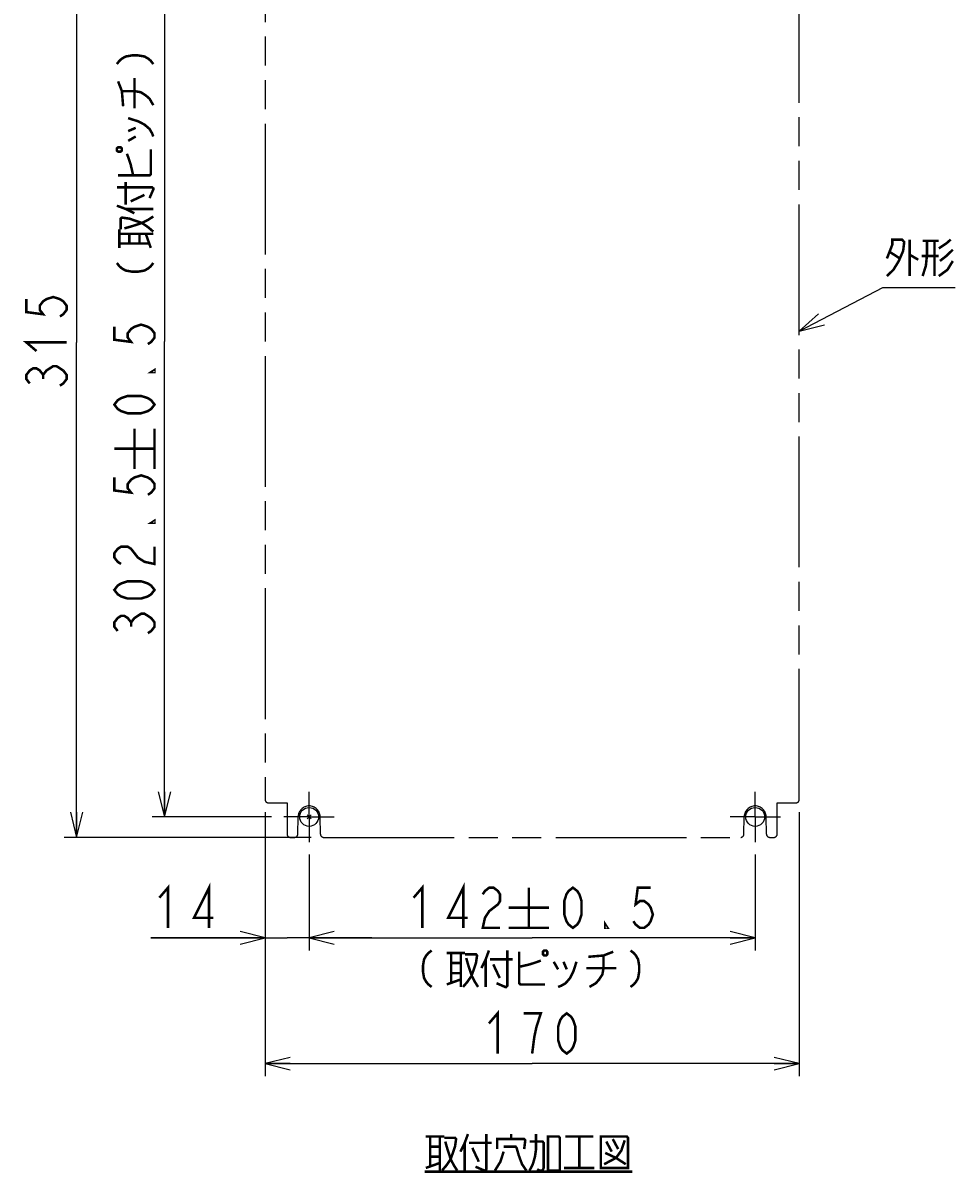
# Model space of a CAD drawing. Extents: x 129 to 1619, y 128 to 1105.
# Tile 1 of 32: x 129 to 426, y 147 to 513. Entities that reach past the tile are written whole.
import ezdxf

# ---------------------------------------------------------------- set-up
doc = ezdxf.new("R2010")
doc.units = 0
doc.header["$LTSCALE"] = 92.4
doc.linetypes.add('CENTER', pattern=[0.6, 0.375, -0.075, 0.075, -0.075])
doc.linetypes.add('PHANTOM', pattern=[0.8, 0.45, -0.05, 0.1, -0.05, 0.1, -0.05])
doc.layers.get('0').update_dxf_attribs({"linetype": 'CONTINUOUS'})
for name, color, linetype in [('ALL_DIM', 7, 'CONTINUOUS'), ('ALL_NOTE', 7, 'CONTINUOUS'), ('DEFAULT_1', 7, 'CENTER'), ('DEFAULT_3', 7, 'PHANTOM')]:
    doc.layers.add(name, color=color, linetype=linetype)
doc.dimstyles.get("Standard").update_dxf_attribs({"dimtxt": 2.5, "dimasz": 2.5, "dimexe": 1.25, "dimexo": 0.625, "dimtad": 1, "dimcen": 2.5, "dimazin": 3, "dimtfac": 1, "dimtmove": 0, "dimatfit": 3})

# ---------------------------------------------------------------- blocks, each defined once
blk = doc.blocks.new('_OPEN')
at = {"color": 0, "linetype": 'BYBLOCK'}
for p, q in [((0, 0), (-1, 0.25)), ((-1, -0.25), (0, 0)), ((-1, 0), (0, 0))]:
    blk.add_line(p, q, dxfattribs=at)
blk = doc.blocks.new('*D6')
at = {"layer": 'ALL_DIM', "color": 2, "linetype": 'CONTINUOUS'}
for p, q in [((206, 261.5), (206, 217.5)), ((220, 248), (220, 217.5)), ((206, 221.5), (169.58, 221.5)), ((169.58, 221.5), (213, 221.5)), ((240, 221.5), (213, 221.5)), ((220, 221.5), (240, 221.5))]:
    blk.add_line(p, q, dxfattribs=at)
at = {"layer": 'ALL_DIM', "color": 2, "linetype": 'CONTINUOUS', "xscale": 8, "yscale": 8, "zscale": 8}
blk.add_blockref('_OPEN', (206, 221.5), dxfattribs=at)
at = {"layer": 'ALL_DIM', "color": 2, "linetype": 'CONTINUOUS', "xscale": 8, "yscale": 8, "zscale": 8, "rotation": 180}
blk.add_blockref('_OPEN', (220, 221.5), dxfattribs=at)
blk = doc.blocks.new('*D7')
at = {"layer": 'ALL_DIM', "color": 2, "linetype": 'CONTINUOUS'}
for p, q in [((220, 248), (220, 217.5)), ((362, 248), (362, 217.5)), ((220, 221.5), (291, 221.5)), ((362, 221.5), (291, 221.5))]:
    blk.add_line(p, q, dxfattribs=at)
at = {"layer": 'ALL_DIM', "color": 2, "linetype": 'CONTINUOUS', "xscale": 8, "yscale": 8, "zscale": 8, "rotation": 180}
blk.add_blockref('_OPEN', (220, 221.5), dxfattribs=at)
at = {"layer": 'ALL_DIM', "color": 2, "linetype": 'CONTINUOUS', "xscale": 8, "yscale": 8, "zscale": 8}
blk.add_blockref('_OPEN', (362, 221.5), dxfattribs=at)
blk = doc.blocks.new('*D8')
at = {"layer": 'ALL_DIM', "color": 2, "linetype": 'CONTINUOUS'}
for p, q in [((206, 261.5), (206, 177.5)), ((376, 261.5), (376, 177.5)), ((206, 181.5), (291, 181.5)), ((376, 181.5), (291, 181.5))]:
    blk.add_line(p, q, dxfattribs=at)
at = {"layer": 'ALL_DIM', "color": 2, "linetype": 'CONTINUOUS', "xscale": 8, "yscale": 8, "zscale": 8, "rotation": 180}
blk.add_blockref('_OPEN', (206, 181.5), dxfattribs=at)
at = {"layer": 'ALL_DIM', "color": 2, "linetype": 'CONTINUOUS', "xscale": 8, "yscale": 8, "zscale": 8}
blk.add_blockref('_OPEN', (376, 181.5), dxfattribs=at)
blk = doc.blocks.new('*D9')
at = {"layer": 'ALL_DIM', "color": 2, "linetype": 'CONTINUOUS'}
for p, q in [((210, 568.5), (142, 568.5)), ((146, 568.5), (146, 411)), ((146, 253.5), (146, 411)), ((220.6, 253.5), (142, 253.5))]:
    blk.add_line(p, q, dxfattribs=at)
at = {"layer": 'ALL_DIM', "color": 2, "linetype": 'CONTINUOUS', "xscale": 8, "yscale": 8, "zscale": 8}
for p, rotation in [((146, 568.5), 90), ((146, 253.5), 270)]:
    blk.add_blockref('_OPEN', p, dxfattribs=dict(at, rotation=rotation))
blk = doc.blocks.new('*D11')
at = {"layer": 'ALL_DIM', "color": 2, "linetype": 'CONTINUOUS'}
for p, q in [((208, 562.5), (170, 562.5)), ((174, 562.5), (174, 411.25)), ((174, 260), (174, 411.25)), ((208, 260), (170, 260))]:
    blk.add_line(p, q, dxfattribs=at)
at = {"layer": 'ALL_DIM', "color": 2, "linetype": 'CONTINUOUS', "xscale": 8, "yscale": 8, "zscale": 8}
for p, rotation in [((174, 562.5), 90), ((174, 260), 270)]:
    blk.add_blockref('_OPEN', p, dxfattribs=dict(at, rotation=rotation))

msp = doc.modelspace()

# ---------------------------------------------------------------- linework, layer by layer
at = {"color": 7, "linetype": 'CONTINUOUS'}
for p, q in [((220.625, 259.375), (219.375, 260.625)), ((220.625, 260.625), (219.375, 259.375))]:
    msp.add_line(p, q, dxfattribs=at)
for centre in [(220, 260), (362, 260)]:
    msp.add_circle(centre, 3, dxfattribs=at)
at = {"layer": 'ALL_DIM', "color": 2, "linetype": 'CONTINUOUS', "const_width": 0.8}
for points in [[(158.8, 499.557), (159.6, 500.589), (160.4, 501.277), (161.6, 501.965), (163.6, 502.309), (165.6, 502.309), (167.6, 501.965), (168.8, 501.277), (169.6, 500.589), (170.4, 499.557)], [(160.8, 486.141), (160.4, 490.957), (159.2, 494.053)], [(164.4, 485.453), (164.4, 495.085)], [(160.4, 490.957), (164.4, 490.957), (166.4, 490.613), (168, 489.581), (169.2, 488.549), (170.4, 486.485)], [(162.4, 482.357), (165.6, 481.325), (167.6, 480.293), (169.2, 478.917), (170, 477.541), (170.4, 476.509)], [(162.4, 478.229), (164.8, 479.261)], [(162.4, 475.133), (164.8, 476.509)], [(158.8, 472.037), (159.2, 471.693), (160, 471.693), (160.4, 472.037), (160.4, 472.725), (160, 473.069), (159.2, 473.069), (158.8, 472.725), (158.8, 472.037)], [(159.2, 464.125), (169.2, 464.125), (169.6, 464.469), (169.6, 472.381)], [(164, 464.125), (163.2, 467.565), (162.4, 469.973), (162, 471.005)], [(161.6, 454.837), (161.6, 462.061)], [(158.8, 460.341), (170, 460.341), (170.4, 459.997), (170.4, 459.653), (169.2, 456.901)], [(163.2, 455.869), (167.6, 457.933)], [(158.8, 454.493), (161.6, 453.461), (164.4, 452.085)], [(161.6, 453.461), (170.4, 453.461)], [(160, 446.925), (160, 450.365), (160.4, 450.709), (162.8, 450.365), (166.8, 448.989), (168.8, 447.613), (170.4, 446.237)], [(161.2, 447.269), (163.6, 447.957), (166.8, 448.989), (168.8, 450.021), (170.4, 451.053)], [(159.6, 441.077), (159.6, 446.925)], [(159.6, 445.549), (170.4, 445.549)], [(159.6, 442.453), (169.2, 442.453)], [(162.8, 442.453), (162.8, 445.549)], [(166, 442.453), (166, 445.549)], [(169.6, 441.077), (168, 445.549)], [(158.8, 436.261), (159.6, 435.229), (160.4, 434.541), (161.6, 433.853), (163.6, 433.509), (165.6, 433.509), (167.6, 433.853), (168.8, 434.541), (169.6, 435.229), (170.4, 436.261)], [(130, 424.76), (130, 420.632), (135.333, 419.944), (134.267, 421.32), (134.267, 422.696), (135.333, 424.072), (136.4, 424.76), (138.533, 425.448), (140.667, 424.76), (141.733, 424.072), (142.8, 422.696), (142.8, 421.32), (141.733, 419.944), (140.667, 419.256)], [(158, 415.965), (158, 411.837), (163.333, 411.149), (162.267, 412.525), (162.267, 413.901), (163.333, 415.277), (164.4, 415.965), (166.533, 416.653), (168.667, 415.965), (169.733, 415.277), (170.8, 413.901), (170.8, 412.525), (169.733, 411.149), (168.667, 410.461)], [(133.2, 408.248), (130, 411), (142.8, 411)], [(131.067, 397.928), (130, 399.304), (130, 400.68), (131.067, 402.056), (132.133, 402.744), (133.2, 402.744), (134.267, 402.056), (135.333, 400.68), (136.4, 402.056), (137.467, 402.744), (138.533, 403.432), (139.6, 403.432), (141.733, 402.056)], [(170.8, 402.205), (170.8, 401.517), (169.733, 401.517), (170.8, 402.205)], [(135.333, 399.304), (135.333, 400.68)], [(141.733, 402.056), (142.8, 400.68), (142.8, 399.304), (141.733, 397.928), (140.667, 397.24)], [(170.8, 391.197), (169.733, 389.821), (168.667, 389.133), (166.533, 388.445), (162.267, 388.445), (160.133, 389.133), (159.067, 389.821), (158, 391.197), (159.067, 392.573), (160.133, 393.261), (162.267, 393.949), (166.533, 393.949), (168.667, 393.261), (169.733, 392.573), (170.8, 391.197)], [(164.4, 370.759), (164.4, 383.559)], [(170.8, 370.759), (170.8, 383.559)], [(158, 377.159), (170.8, 377.159)], [(158, 368.007), (158, 363.879), (163.333, 363.191), (162.267, 364.567), (162.267, 365.943), (163.333, 367.319), (164.4, 368.007), (166.533, 368.695), (168.667, 368.007), (169.733, 367.319), (170.8, 365.943), (170.8, 364.567), (169.733, 363.191), (168.667, 362.503)], [(170.8, 354.247), (170.8, 353.559), (169.733, 353.559), (170.8, 354.247)], [(160.133, 340.487), (159.067, 341.175), (158, 342.551), (158, 343.927), (159.067, 345.303), (160.133, 345.991), (162.267, 345.991), (163.333, 345.303), (164.4, 343.927), (165.467, 342.551), (167.6, 341.175), (170.8, 340.487), (170.8, 345.991)], [(170.8, 332.231), (169.733, 330.855), (168.667, 330.167), (166.533, 329.479), (162.267, 329.479), (160.133, 330.167), (159.067, 330.855), (158, 332.231), (159.067, 333.607), (160.133, 334.295), (162.267, 334.983), (166.533, 334.983), (168.667, 334.295), (169.733, 333.607), (170.8, 332.231)], [(159.067, 319.159), (158, 320.535), (158, 321.911), (159.067, 323.287), (160.133, 323.975), (161.2, 323.975), (162.267, 323.287), (163.333, 321.911), (164.4, 323.287), (165.467, 323.975), (166.533, 324.663), (167.6, 324.663), (168.667, 323.975), (169.733, 323.287), (170.8, 321.911), (170.8, 320.535), (169.733, 319.159), (168.667, 318.471)], [(163.333, 320.535), (163.333, 321.911)], [(172.334, 234.3), (175.086, 237.5), (175.086, 224.7)], [(188.158, 224.7), (188.158, 237.5), (183.342, 227.9), (189.534, 227.9)], [(253.261, 234.3), (256.013, 237.5), (256.013, 224.7)], [(269.085, 224.7), (269.085, 237.5), (264.269, 227.9), (270.461, 227.9)], [(275.277, 235.367), (275.965, 236.433), (277.341, 237.5), (278.717, 237.5), (280.093, 236.433), (280.781, 235.367), (280.781, 233.233), (280.093, 232.167), (278.717, 231.1), (277.341, 230.033), (275.965, 227.9), (275.277, 224.7), (280.781, 224.7)], [(289.933, 237.5), (289.933, 224.7)], [(303.971, 224.7), (302.595, 225.767), (301.907, 226.833), (301.219, 228.967), (301.219, 233.233), (301.907, 235.367), (302.595, 236.433), (303.971, 237.5), (305.347, 236.433), (306.035, 235.367), (306.723, 233.233), (306.723, 228.967), (306.035, 226.833), (305.347, 225.767), (303.971, 224.7)], [(328.739, 237.5), (324.611, 237.5), (323.923, 232.167), (325.299, 233.233), (326.675, 233.233), (328.051, 232.167), (328.739, 231.1), (329.427, 228.967), (328.739, 226.833), (328.051, 225.767), (326.675, 224.7), (325.299, 224.7), (323.923, 225.767), (323.235, 226.833)], [(283.533, 231.1), (296.333, 231.1)], [(314.979, 224.7), (314.291, 224.7), (314.291, 225.767), (314.979, 224.7)], [(283.533, 224.7), (296.333, 224.7)], [(259.008, 217.5), (257.976, 216.7), (257.288, 215.9), (256.6, 214.7), (256.256, 212.7), (256.256, 210.7), (256.6, 208.7), (257.288, 207.5), (257.976, 206.7), (259.008, 205.9)], [(263.824, 216.7), (269.672, 216.7)], [(265.2, 216.7), (265.2, 207.1)], [(268.296, 216.7), (268.296, 205.9)], [(269.672, 216.3), (273.112, 216.3), (273.456, 215.9), (273.112, 213.5), (271.736, 209.5), (270.36, 207.5), (268.984, 205.9)], [(277.24, 217.5), (276.208, 214.7), (274.832, 211.9)], [(283.088, 217.5), (283.088, 206.3), (282.744, 205.9), (282.4, 205.9), (279.648, 207.1)], [(286.872, 217.1), (286.872, 207.1), (287.216, 206.7), (295.128, 206.7)], [(294.784, 217.5), (294.44, 217.1), (294.44, 216.3), (294.784, 215.9), (295.472, 215.9), (295.816, 216.3), (295.816, 217.1), (295.472, 217.5), (294.784, 217.5)], [(308.888, 215.5), (313.704, 215.9), (316.8, 217.1)], [(313.704, 215.9), (313.704, 211.9), (313.36, 209.9), (312.328, 208.3), (311.296, 207.1), (309.232, 205.9)], [(322.304, 217.5), (323.336, 216.7), (324.024, 215.9), (324.712, 214.7), (325.056, 212.7), (325.056, 210.7), (324.712, 208.7), (324.024, 207.5), (323.336, 206.7), (322.304, 205.9)], [(265.2, 213.5), (268.296, 213.5)], [(270.016, 215.1), (270.704, 212.7), (271.736, 209.5), (272.768, 207.5), (273.8, 205.9)], [(276.208, 214.7), (276.208, 205.9)], [(277.584, 214.7), (284.808, 214.7)], [(278.616, 213.1), (280.68, 208.7)], [(286.872, 212.3), (290.312, 213.1), (292.72, 213.9), (293.752, 214.3)], [(297.88, 213.9), (299.256, 211.5)], [(305.104, 213.9), (304.072, 210.7), (303.04, 208.7), (301.664, 207.1), (300.288, 206.3), (299.256, 205.9)], [(300.976, 213.9), (302.008, 211.5)], [(308.2, 211.9), (317.832, 211.9)], [(263.824, 206.7), (268.296, 208.3)], [(265.2, 210.3), (268.296, 210.3)], [(277.24, 194.3), (279.992, 197.5), (279.992, 184.7)], [(291, 184.7), (291.688, 190.033), (292.376, 193.233), (293.064, 195.367), (293.752, 197.5), (288.248, 197.5)], [(302.008, 184.7), (300.632, 185.767), (299.944, 186.833), (299.256, 188.967), (299.256, 193.233), (299.944, 195.367), (300.632, 196.433), (302.008, 197.5), (303.384, 196.433), (304.072, 195.367), (304.76, 193.233), (304.76, 188.967), (304.072, 186.833), (303.384, 185.767), (302.008, 184.7)]]:
    msp.add_lwpolyline(points, dxfattribs=at)
at = {"layer": 'ALL_NOTE', "color": 2, "linetype": 'CONTINUOUS'}
for p, q in [((376, 414.605), (402.584, 428.5)), ((402.584, 428.5), (403.584, 428.5)), ((403.584, 428.5), (425.6, 428.5))]:
    msp.add_line(p, q, dxfattribs=at)
at = {"layer": 'ALL_NOTE', "color": 2, "linetype": 'CONTINUOUS', "const_width": 0.8}
for points in [[(403.928, 437.7), (405.648, 442.1), (405.648, 443.7), (408.744, 443.7), (409.432, 442.9), (409.088, 440.1), (407.712, 436.9), (405.992, 434.1), (403.928, 432.1)], [(411.152, 443.7), (411.152, 432.1)], [(416.656, 443.3), (416.656, 438.5), (416.312, 435.3), (415.28, 432.1)], [(415.28, 443.3), (420.44, 443.3)], [(419.064, 443.3), (419.064, 432.1)], [(420.44, 440.9), (422.848, 442.5), (424.224, 443.7)], [(404.96, 439.7), (408.056, 437.7)], [(411.152, 438.9), (413.904, 437.3)], [(424.912, 440.5), (422.848, 438.5), (420.784, 436.9)], [(420.44, 438.5), (414.936, 438.5)], [(424.912, 436.9), (423.192, 434.1), (420.44, 432.1)], [(257.153, 158.3), (263.001, 158.3)], [(258.529, 158.3), (258.529, 148.7)], [(261.625, 158.3), (261.625, 147.5)], [(263.001, 157.9), (266.441, 157.9), (266.785, 157.5), (266.441, 155.1), (265.065, 151.1), (263.689, 149.1), (262.313, 147.5)], [(270.569, 159.1), (269.537, 156.3), (268.161, 153.5)], [(276.417, 159.1), (276.417, 147.9), (276.073, 147.5), (275.729, 147.5), (272.977, 148.7)], [(279.857, 154.3), (279.857, 157.5), (288.457, 157.5), (288.801, 157.1), (288.457, 154.3)], [(284.329, 157.5), (284.329, 159.1)], [(290.177, 147.5), (291.209, 149.5), (291.897, 151.9), (292.241, 154.3), (292.241, 159.1)], [(296.025, 158.3), (296.025, 147.5), (299.809, 147.5), (299.809, 157.9), (299.465, 158.3), (296.025, 158.3)], [(301.529, 158.3), (310.473, 158.3)], [(306.001, 158.3), (306.001, 148.3)], [(312.881, 158.3), (312.881, 148.3), (321.481, 148.3), (321.481, 157.9), (321.137, 158.3), (312.881, 158.3)], [(320.449, 157.1), (319.417, 153.9), (317.697, 151.5), (313.913, 149.5)], [(316.665, 157.5), (318.385, 154.3)], [(258.529, 155.1), (261.625, 155.1)], [(263.345, 156.7), (264.033, 154.3), (265.065, 151.1), (266.097, 149.1), (267.129, 147.5)], [(269.537, 156.3), (269.537, 147.5)], [(270.913, 156.3), (278.137, 156.3)], [(271.945, 154.7), (274.009, 150.3)], [(281.921, 153.5), (280.889, 150.3), (279.169, 147.5)], [(281.921, 155.1), (285.705, 155.1), (286.049, 154.7), (286.737, 152.3), (287.769, 149.5), (289.145, 147.5)], [(290.177, 156.7), (294.305, 156.7), (294.649, 156.3), (294.649, 148.3), (294.305, 147.5), (293.273, 147.5), (292.585, 147.9)], [(314.601, 156.7), (316.321, 153.5)], [(257.153, 148.3), (261.625, 149.9)], [(258.529, 151.9), (261.625, 151.9)], [(314.257, 153.1), (317.697, 151.5), (320.793, 149.5)], [(256.809, 147.1), (322.857, 147.1)], [(301.185, 148.3), (310.817, 148.3)]]:
    msp.add_lwpolyline(points, dxfattribs=at)
at = {"layer": 'ALL_NOTE', "color": 2, "linetype": 'CONTINUOUS'}
msp.add_lwpolyline([(382.164, 420.084), (376, 414.605), (384.016, 416.539)], dxfattribs=at)
at = {"layer": 'DEFAULT_1', "color": 7, "linetype": 'CENTER'}
for p, q in [((220, 260), (220, 268)), ((362, 260), (362, 268)), ((220, 260), (212, 260)), ((220, 260), (220, 252)), ((220, 260), (228, 260)), ((362, 260), (354, 260)), ((362, 260), (362, 252)), ((362, 260), (370, 260))]:
    msp.add_line(p, q, dxfattribs=at)
at = {"layer": 'DEFAULT_3', "color": 8, "linetype": 'PHANTOM'}
for p, q in [((206, 554.5), (206, 265.504)), ((376, 265.504), (376, 554.5)), ((207, 264.504), (213, 264.504)), ((213, 264.504), (213, 254.5)), ((369, 254.5), (369, 264.504)), ((369, 264.504), (375, 264.504)), ((216.403, 254.483), (216.501, 260.061)), ((223.597, 254.483), (223.499, 260.061)), ((358.403, 254.483), (358.501, 260.061)), ((365.597, 254.483), (365.499, 260.061)), ((214, 253.5), (215.403, 253.5)), ((224.597, 253.5), (357.403, 253.5)), ((366.597, 253.5), (368, 253.5))]:
    msp.add_line(p, q, dxfattribs=at)
for points in [[(206, 265.504), (206.001, 265.473), (206.002, 265.441), (206.005, 265.409), (206.008, 265.377), (206.013, 265.345), (206.018, 265.314), (206.025, 265.283), (206.032, 265.252), (206.041, 265.221), (206.051, 265.19), (206.061, 265.16), (206.073, 265.13), (206.085, 265.101), (206.098, 265.072), (206.113, 265.043), (206.128, 265.015), (206.144, 264.987), (206.161, 264.96), (206.179, 264.933), (206.198, 264.907), (206.218, 264.881), (206.238, 264.856), (206.259, 264.832), (206.282, 264.808), (206.305, 264.786), (206.328, 264.763), (206.352, 264.742), (206.377, 264.721), (206.403, 264.702), (206.429, 264.683), (206.456, 264.665), (206.483, 264.648), (206.511, 264.632), (206.539, 264.617), (206.568, 264.602), (206.597, 264.589), (206.626, 264.577), (206.656, 264.565), (206.686, 264.555), (206.717, 264.545), (206.747, 264.536), (206.778, 264.529), (206.81, 264.522), (206.841, 264.517), (206.873, 264.512), (206.904, 264.509), (206.936, 264.506), (206.968, 264.505), (207, 264.504)], [(375, 264.504), (375.032, 264.505), (375.064, 264.506), (375.096, 264.509), (375.127, 264.512), (375.159, 264.517), (375.19, 264.522), (375.222, 264.529), (375.253, 264.536), (375.283, 264.545), (375.314, 264.555), (375.344, 264.565), (375.374, 264.577), (375.403, 264.589), (375.432, 264.602), (375.461, 264.617), (375.489, 264.632), (375.517, 264.648), (375.544, 264.665), (375.571, 264.683), (375.597, 264.702), (375.623, 264.721), (375.648, 264.742), (375.672, 264.763), (375.695, 264.786), (375.718, 264.808), (375.741, 264.832), (375.762, 264.856), (375.782, 264.881), (375.802, 264.907), (375.821, 264.933), (375.839, 264.96), (375.856, 264.987), (375.872, 265.015), (375.887, 265.043), (375.902, 265.072), (375.915, 265.101), (375.927, 265.13), (375.939, 265.16), (375.949, 265.19), (375.959, 265.221), (375.968, 265.252), (375.975, 265.283), (375.982, 265.314), (375.987, 265.345), (375.992, 265.377), (375.995, 265.409), (375.998, 265.441), (375.999, 265.473), (376, 265.504)]]:
    msp.add_lwpolyline(points, dxfattribs=at)
for centre, radius, start, end in [((220, 260), 3.5, 1, 179), ((362, 260), 3.5, 1, 179), ((214, 254.5), 1, 180, 270), ((215.403, 254.5), 1, 270, 359), ((224.597, 254.5), 1, 181, 270), ((357.403, 254.5), 1, 270, 359), ((366.597, 254.5), 1, 181, 270), ((368, 254.5), 1, 270, 360)]:
    msp.add_arc(centre, radius, start, end, dxfattribs=at)

# ---------------------------------------------------------------- dimensions: what is measured, and where the dimension line sits
at = {"layer": 'ALL_DIM', "color": 2, "linetype": 'CONTINUOUS'}
for base, p1, p2, picture, middle in [((146, 253.5), (210, 568.5), (220.597, 253.5), '*D9', (142.8, 394.488)), ((174, 260), (208, 562.5), (208, 260), '*D11', (170.8, 315.719))]:
    dim = msp.add_linear_dim(base=base, p1=p1, p2=p2, angle=270, dimstyle='Standard', dxfattribs=at)
    dim.commit()
    dim.dimension.update_dxf_attribs({"geometry": picture, "text_midpoint": middle, "dimtype": 128})
for base, p1, p2, picture, middle in [((220, 221.5), (206, 261.504), (220, 248), '*D6', (169.582, 224.7)), ((376, 181.5), (206, 261.504), (376, 261.504), '*D8', (274.488, 184.7)), ((362, 221.5), (220, 248), (362, 248), '*D7', (250.509, 224.7))]:
    dim = msp.add_linear_dim(base=base, p1=p1, p2=p2, dimstyle='Standard', dxfattribs=at)
    dim.commit()
    dim.dimension.update_dxf_attribs({"geometry": picture, "text_midpoint": middle, "dimtype": 128})

doc.saveas('drawing.dxf')
